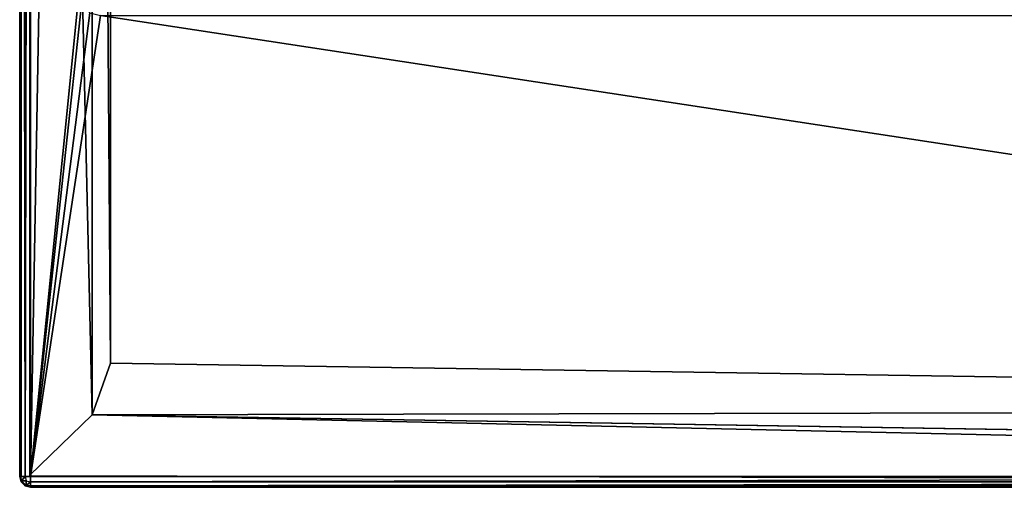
# Model space of a CAD drawing. Extents: x 0 to 22.9, y 0 to 20.5.
# Tile 1 of 233: x 0 to 7.2, y 0 to 3.4. Entities that reach past the tile are written whole.
import ezdxf

# ---------------------------------------------------------------- set-up
doc = ezdxf.new("R2010")
doc.units = 0
doc.header["$MEASUREMENT"] = 0
doc.layers.get('0').update_dxf_attribs({"color": 13, "linetype": 'CONTINUOUS'})
doc.layers.add('GALVANIZED_METAL', color=252, linetype='CONTINUOUS')
doc.layers.add('STAINLESS_STEEL', color=251, linetype='CONTINUOUS')

# ---------------------------------------------------------------- blocks, each defined once
blk = doc.blocks.new('NGM5458UC_TRADECAD_DXF')
at = {"layer": 'GALVANIZED_METAL', "color": 0}
for p, q in [((0.0724, 20.4342, 1.7247), (0.0724, 0.0861, 1.7247)), ((0.5322, 19.2802, 1.7247), (0.5322, 0.5328, 1.7247)), ((0.5322, 19.2802, 1.7247), (0.5322, 0.5328, 1.7247)), ((0.6671, 0.9145), (0.6671, 18.884)), ((0.6671, 0.9145), (0.6671, 18.884)), ((0.5322, 0.5328, 1.7247), (0.6671, 0.9145)), ((0.5322, 0.5328, 1.7247), (0.6671, 0.9145)), ((0.6671, 0.9145), (22.2899, 0.579)), ((0.6671, 0.9145), (22.2899, 0.579)), ((0.5322, 0.5328, 1.7247), (0.0724, 0.0861, 1.7247)), ((0.5322, 0.5328, 1.7247), (0.0724, 0.0861, 1.7247)), ((0.5322, 0.5328, 1.7247), (22.4248, 0.1828, 1.7247)), ((0.5322, 0.5328, 1.7247), (22.4248, 0.1828, 1.7247)), ((0.0724, 0.0861, 1.7247), (22.9128, 0.0364, 1.7247))]:
    blk.add_line(p, q, dxfattribs=at)
at = {"layer": 'STAINLESS_STEEL', "color": 0}
for p, q in [((0, 20.3929, 1.901), (0, 0.0797, 1.901)), ((0, 0.0797, 1.7247), (0, 20.3929, 1.7247)), ((0, 20.3929, 1.901), (0, 0.0797, 1.901)), ((0.0102, 20.3931, 1.94), (0.0102, 0.0797, 1.94)), ((0.0102, 20.3931, 1.94), (0.0102, 0.0797, 1.94)), ((0.0405, 20.3929, 1.9705), (0.0408, 0.0797, 1.9705)), ((0.0405, 20.3929, 1.9705), (0.0408, 0.0797, 1.9705)), ((0.0798, 0.0797, 1.9807), (0.0792, 20.3924, 1.9807)), ((0.0798, 0.0797, 1.9807), (0.0792, 20.3924, 1.9807)), ((0.4343, 3.6311, 1.9807), (0.0798, 0.0797, 1.9807)), ((0.4343, 3.6311, 1.9807), (0.0798, 0.0797, 1.9807)), ((0.4547, 3.5531, 1.9807), (0.0798, 0.0797, 1.9807)), ((0.4547, 3.5531, 1.9807), (0.0798, 0.0797, 1.9807)), ((0.5158, 3.492, 1.9807), (0.0798, 0.0797, 1.9807)), ((0.5158, 3.492, 1.9807), (0.0798, 0.0797, 1.9807)), ((0.5938, 3.4716, 1.9807), (0.0798, 0.0797, 1.9807)), ((0.5938, 3.4716, 1.9807), (0.0798, 0.0797, 1.9807)), ((0, 0.0797, 1.901), (0, 0.0797, 1.7247)), ((0.0102, 0.0797, 1.94), (0, 0.0797, 1.901)), ((0, 0.0797, 1.901), (0, 0.0797, 1.7247)), ((0, 0.0797, 1.901), (0.0102, 0.0407, 1.901)), ((0.0102, 0.0407, 1.7247), (0, 0.0797, 1.7247)), ((0.0137, 0.0477, 1.933), (0.0102, 0.0797, 1.94)), ((0.0102, 0.0797, 1.94), (0.0408, 0.0797, 1.9705)), ((0.0102, 0.0797, 1.94), (0.0408, 0.0797, 1.9705)), ((0.0408, 0.0797, 1.9705), (0.0477, 0.0477, 1.967)), ((0.0408, 0.0797, 1.9705), (0.0798, 0.0797, 1.9807)), ((0.0798, 0.0797, 1.9807), (22.8256, 0.0815, 1.9807)), ((0.0798, 0.0797, 1.9807), (22.8256, 0.0815, 1.9807)), ((0.0798, 0.0797, 1.9807), (0.0798, 0.0407, 1.9705)), ((0.0102, 0.0407, 1.901), (0.0137, 0.0477, 1.933)), ((0.0102, 0.0407, 1.901), (0.0102, 0.0407, 1.7247)), ((0.0408, 0.0101, 1.901), (0.0102, 0.0407, 1.901)), ((0.0408, 0.0101, 1.901), (0.0102, 0.0407, 1.901)), ((0.0408, 0.0101, 1.7247), (0.0102, 0.0407, 1.7247)), ((0.0102, 0.0407, 1.901), (0.0102, 0.0407, 1.7247)), ((0.0137, 0.0477, 1.933), (0.0477, 0.0477, 1.967)), ((0.0477, 0.0137, 1.933), (0.0137, 0.0477, 1.933)), ((0.0137, 0.0477, 1.933), (0.0477, 0.0477, 1.967)), ((0.0477, 0.0137, 1.933), (0.0137, 0.0477, 1.933)), ((0.0477, 0.0137, 1.933), (0.0408, 0.0101, 1.901)), ((0.0408, 0.0101, 1.901), (0.0408, 0.0101, 1.7247)), ((0.0798, 0, 1.901), (0.0408, 0.0101, 1.901)), ((0.0798, 0, 1.7247), (0.0408, 0.0101, 1.7247)), ((0.0408, 0.0101, 1.901), (0.0408, 0.0101, 1.7247)), ((0.0477, 0.0477, 1.967), (0.0477, 0.0137, 1.933)), ((0.0477, 0.0477, 1.967), (0.0477, 0.0137, 1.933)), ((0.0477, 0.0477, 1.967), (0.0798, 0.0407, 1.9705)), ((0.0798, 0.0101, 1.94), (0.0477, 0.0137, 1.933)), ((0.0798, 0.0407, 1.9705), (22.8269, 0.0425, 1.9705)), ((0.0798, 0.0407, 1.9705), (22.8269, 0.0425, 1.9705)), ((0.0798, 0.0407, 1.9705), (0.0798, 0.0101, 1.94)), ((0.0798, 0.0407, 1.9705), (0.0798, 0.0101, 1.94)), ((0.0798, 0.0101, 1.94), (22.8306, 0.012, 1.94)), ((0.0798, 0.0101, 1.94), (22.8306, 0.012, 1.94)), ((0.0798, 0, 1.901), (0.0798, 0.0101, 1.94)), ((0.0798, 0, 1.901), (22.8353, 0.0018, 1.901)), ((0.0798, 0, 1.901), (22.8353, 0.0018, 1.901)), ((10.4319, 0.0008, 1.7247), (0.0798, 0, 1.901)), ((10.4319, 0.0008, 1.7247), (0.0798, 0, 1.7247)), ((10.4319, 0.0008, 1.7247), (0.0798, 0, 1.901)), ((0.0798, 0, 1.901), (0.0798, 0, 1.7247)), ((0.0798, 0, 1.901), (0.0798, 0, 1.7247))]:
    blk.add_line(p, q, dxfattribs=at)
at = {"layer": 'GALVANIZED_METAL', "color": 0}
mesh = blk.add_polyface(dxfattribs=at)
corners = [(0.5322, 0.5328, 1.7247), (0.0724, 20.4342, 1.7247), (0.0724, 0.0861, 1.7247), (0.5322, 19.2802, 1.7247)]
mesh.append_faces([[corners[k] for k in face] for face in [(0, 1, 2), (1, 0, 3)]], dxfattribs={"vtx0": -1, "color": 0})
mesh = blk.add_polyface(dxfattribs=at)
corners = [(0.6671, 0.9145), (0.5322, 19.2802, 1.7247), (0.5322, 0.5328, 1.7247), (0.6671, 18.884)]
mesh.append_faces([[corners[k] for k in face] for face in [(0, 1, 2), (1, 0, 3)]], dxfattribs={"vtx0": -1, "color": 0})
mesh = blk.add_polyface(dxfattribs=at)
corners = [(22.2899, 0.579), (0.6671, 18.884), (0.6671, 0.9145), (22.2899, 18.884)]
mesh.append_faces([[corners[k] for k in face] for face in [(0, 1, 2), (1, 0, 3)]], dxfattribs={"vtx0": -1, "color": 0})
mesh = blk.add_polyface(dxfattribs=at)
corners = [(0.5322, 0.5328, 1.7247), (22.2899, 0.579), (0.6671, 0.9145)]
mesh.append_faces([[corners[k] for k in face] for face in [(0, 1, 2)]], dxfattribs={"color": 0})
mesh = blk.add_polyface(dxfattribs=at)
corners = [(22.9128, 0.0364, 1.7247), (0.5322, 0.5328, 1.7247), (0.0724, 0.0861, 1.7247), (22.4248, 0.1828, 1.7247)]
mesh.append_faces([[corners[k] for k in face] for face in [(0, 1, 2), (1, 0, 3)]], dxfattribs={"vtx0": -1, "color": 0})
mesh = blk.add_polyface(dxfattribs=at)
corners = [(22.4248, 0.1828, 1.7247), (22.2899, 0.579), (0.5322, 0.5328, 1.7247)]
mesh.append_faces([[corners[k] for k in face] for face in [(0, 1, 2)]], dxfattribs={"color": 0})
at = {"layer": 'STAINLESS_STEEL', "color": 0}
mesh = blk.add_polyface(dxfattribs=at)
corners = [(0, 20.3929, 1.901), (0.0102, 0.0797, 1.94), (0, 0.0797, 1.901), (0.0102, 20.3931, 1.94)]
mesh.append_faces([[corners[k] for k in face] for face in [(0, 1, 2), (1, 0, 3)]], dxfattribs={"vtx0": -1, "color": 0})
mesh = blk.add_polyface(dxfattribs=at)
corners = [(0, 20.3929, 1.7247), (0, 0.0797, 1.901), (0, 0.0797, 1.7247), (0, 20.3929, 1.901)]
mesh.append_faces([[corners[k] for k in face] for face in [(0, 1, 2), (1, 0, 3)]], dxfattribs={"vtx0": -1, "color": 0})
mesh = blk.add_polyface(dxfattribs=at)
corners = [(0.0102, 20.3931, 1.94), (0.0408, 0.0797, 1.9705), (0.0102, 0.0797, 1.94), (0.0405, 20.3929, 1.9705)]
mesh.append_faces([[corners[k] for k in face] for face in [(0, 1, 2), (1, 0, 3)]], dxfattribs={"vtx0": -1, "color": 0})
mesh = blk.add_polyface(dxfattribs=at)
corners = [(0.0792, 20.3924, 1.9807), (0.0408, 0.0797, 1.9705), (0.0405, 20.3929, 1.9705), (0.0798, 0.0797, 1.9807)]
mesh.append_faces([[corners[k] for k in face] for face in [(0, 1, 2), (1, 0, 3)]], dxfattribs={"vtx0": -1, "color": 0})
mesh = blk.add_polyface(dxfattribs=at)
corners = [(0.4349, 20.032, 1.9807), (0.0798, 0.0797, 1.9807), (0.0792, 20.3924, 1.9807), (0.4343, 3.6311, 1.9807)]
mesh.append_faces([[corners[k] for k in face] for face in [(0, 1, 2), (1, 0, 3)]], dxfattribs={"vtx0": -1, "color": 0})
mesh = blk.add_polyface(dxfattribs=at)
corners = [(0.4547, 3.5531, 1.9807), (0.0798, 0.0797, 1.9807), (0.4343, 3.6311, 1.9807)]
mesh.append_faces([[corners[k] for k in face] for face in [(0, 1, 2)]], dxfattribs={"color": 0})
mesh = blk.add_polyface(dxfattribs=at)
corners = [(0.5158, 3.492, 1.9807), (0.0798, 0.0797, 1.9807), (0.4547, 3.5531, 1.9807)]
mesh.append_faces([[corners[k] for k in face] for face in [(0, 1, 2)]], dxfattribs={"color": 0})
mesh = blk.add_polyface(dxfattribs=at)
corners = [(0.5938, 3.4716, 1.9807), (0.0798, 0.0797, 1.9807), (0.5158, 3.492, 1.9807)]
mesh.append_faces([[corners[k] for k in face] for face in [(0, 1, 2)]], dxfattribs={"color": 0})
mesh = blk.add_polyface(dxfattribs=at)
corners = [(0.5938, 3.4716, 1.9807), (22.8256, 0.0815, 1.9807), (0.0798, 0.0797, 1.9807), (22.5087, 3.4716, 1.9807)]
mesh.append_faces([[corners[k] for k in face] for face in [(0, 1, 2), (1, 0, 3)]], dxfattribs={"vtx0": -1, "color": 0})
mesh = blk.add_polyface(dxfattribs=at)
corners = [(0, 0.0797, 1.7247), (0.0102, 0.0407, 1.901), (0.0102, 0.0407, 1.7247), (0, 0.0797, 1.901)]
mesh.append_faces([[corners[k] for k in face] for face in [(0, 1, 2), (1, 0, 3)]], dxfattribs={"vtx0": -1, "color": 0})
mesh = blk.add_polyface(dxfattribs=at)
corners = [(0.0408, 0.0797, 1.9705), (0.0137, 0.0477, 1.933), (0.0102, 0.0797, 1.94), (0.0477, 0.0477, 1.967)]
mesh.append_faces([[corners[k] for k in face] for face in [(0, 1, 2), (1, 0, 3)]], dxfattribs={"vtx0": -1, "color": 0})
mesh = blk.add_polyface(dxfattribs=at)
corners = [(22.8256, 0.0815, 1.9807), (0.0798, 0.0407, 1.9705), (0.0798, 0.0797, 1.9807), (22.8269, 0.0425, 1.9705)]
mesh.append_faces([[corners[k] for k in face] for face in [(0, 1, 2), (1, 0, 3)]], dxfattribs={"vtx0": -1, "color": 0})
mesh = blk.add_polyface(dxfattribs=at)
corners = [(0.0137, 0.0477, 1.933), (0.0408, 0.0101, 1.901), (0.0102, 0.0407, 1.901), (0.0477, 0.0137, 1.933)]
mesh.append_faces([[corners[k] for k in face] for face in [(0, 1, 2), (1, 0, 3)]], dxfattribs={"vtx0": -1, "color": 0})
mesh = blk.add_polyface(dxfattribs=at)
corners = [(0.0102, 0.0407, 1.7247), (0.0408, 0.0101, 1.901), (0.0408, 0.0101, 1.7247), (0.0102, 0.0407, 1.901)]
mesh.append_faces([[corners[k] for k in face] for face in [(0, 1, 2), (1, 0, 3)]], dxfattribs={"vtx0": -1, "color": 0})
mesh = blk.add_polyface(dxfattribs=at)
corners = [(0.0477, 0.0137, 1.933), (0.0137, 0.0477, 1.933), (0.0477, 0.0477, 1.967)]
mesh.append_faces([[corners[k] for k in face] for face in [(0, 1, 2)]], dxfattribs={"color": 0})
mesh = blk.add_polyface(dxfattribs=at)
corners = [(0.0408, 0.0101, 1.901), (0.0798, 0, 1.7247), (0.0408, 0.0101, 1.7247), (0.0798, 0, 1.901)]
mesh.append_faces([[corners[k] for k in face] for face in [(0, 1, 2), (1, 0, 3)]], dxfattribs={"vtx0": -1, "color": 0})
mesh = blk.add_polyface(dxfattribs=at)
corners = [(0.0798, 0.0407, 1.9705), (0.0477, 0.0137, 1.933), (0.0477, 0.0477, 1.967), (0.0798, 0.0101, 1.94)]
mesh.append_faces([[corners[k] for k in face] for face in [(0, 1, 2), (1, 0, 3)]], dxfattribs={"vtx0": -1, "color": 0})
mesh = blk.add_polyface(dxfattribs=at)
corners = [(22.8269, 0.0425, 1.9705), (0.0798, 0.0101, 1.94), (0.0798, 0.0407, 1.9705), (22.8306, 0.012, 1.94)]
mesh.append_faces([[corners[k] for k in face] for face in [(0, 1, 2), (1, 0, 3)]], dxfattribs={"vtx0": -1, "color": 0})
mesh = blk.add_polyface(dxfattribs=at)
corners = [(0.0798, 0.0101, 1.94), (22.8353, 0.0018, 1.901), (0.0798, 0, 1.901), (22.8306, 0.012, 1.94)]
mesh.append_faces([[corners[k] for k in face] for face in [(0, 1, 2), (1, 0, 3)]], dxfattribs={"vtx0": -1, "color": 0})
mesh = blk.add_polyface(dxfattribs=at)
corners = [(0.0798, 0, 1.901), (12.5329, 0.001, 1.7247), (10.4319, 0.0008, 1.7247), (22.8353, 0.0018, 1.901)]
mesh.append_faces([[corners[k] for k in face] for face in [(0, 1, 2), (1, 0, 3)]], dxfattribs={"vtx0": -1, "color": 0})
mesh = blk.add_polyface(dxfattribs=at)
corners = [(0.0798, 0, 1.901), (10.4319, 0.0008, 1.7247), (0.0798, 0, 1.7247)]
mesh.append_faces([[corners[k] for k in face] for face in [(0, 1, 2)]], dxfattribs={"color": 0})

msp = doc.modelspace()

# ---------------------------------------------------------------- block references
at = {"color": 0}
msp.add_blockref('NGM5458UC_TRADECAD_DXF', (0, 0), dxfattribs=at)

doc.saveas('drawing.dxf')
